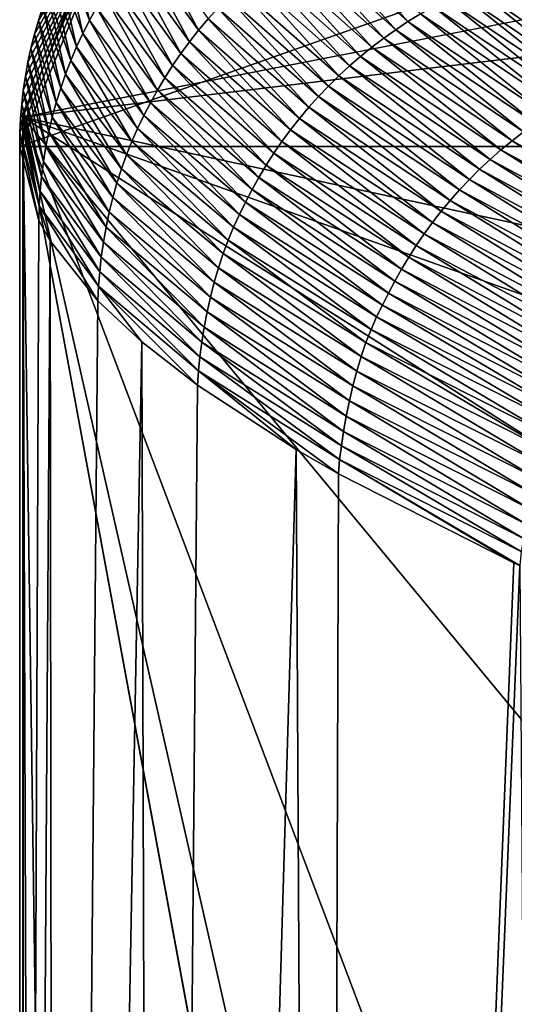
# Model space of a CAD drawing. Extents: x -200 to 200, y -831 to 754.
# Tile 18 of 256: x -191 to -190.213, y -762.74 to -761.176. Entities that reach past the tile are written whole.
import ezdxf

# ---------------------------------------------------------------- set-up
doc = ezdxf.new("R2010")
doc.units = 0
doc.header["$LTSCALE"] = 5.599365
for name, color, linetype in [('4528', 7, 'CONTINUOUS'), ('4554', 7, 'CONTINUOUS'), ('4900', 7, 'CONTINUOUS'), ('4924', 7, 'CONTINUOUS'), ('5068', 7, 'CONTINUOUS'), ('5074', 7, 'CONTINUOUS'), ('5094', 7, 'CONTINUOUS'), ('5131', 7, 'CONTINUOUS')]:
    doc.layers.add(name, color=color, linetype=linetype)

msp = doc.modelspace()

# ---------------------------------------------------------------- linework, layer by layer
at = {"layer": '4528', "color": 7, "linetype": 'CONTINUOUS'}
msp.add_3dface([(-190.995, -761.3313, 0.4), (-183.5407, -760.4345, 13.5298), (-190.7895, -760.8319, 0.4), (-190.995, -761.3313, 0.4)], dxfattribs=at)
at = {"layer": '4554', "color": 7, "linetype": 'CONTINUOUS'}
for points in [[(-183.5407, -760.4345, 13.5298), (-190.995, -761.3313, 0.4), (-184.6445, -762.7, 12.7665), (-183.5407, -760.4345, 13.5298)], [(-188.6176, -767.6033, 8.4001), (-190.995, -761.3313, 0.4), (-188.6176, -771.7967, 8.4001), (-188.6176, -767.6033, 8.4001)], [(-188.6176, -764.2, 8.4001), (-190.995, -761.3313, 0.4), (-188.6176, -767.6033, 8.4001), (-188.6176, -764.2, 8.4001)], [(-188.1679, -763.121, 9.0888), (-190.995, -761.3313, 0.4), (-188.6176, -764.2, 8.4001), (-188.1679, -763.121, 9.0888)], [(-187.1389, -762.7, 10.4234), (-190.995, -761.3313, 0.4), (-188.1679, -763.121, 9.0888), (-187.1389, -762.7, 10.4234)], [(-184.6445, -762.7, 12.7665), (-190.995, -761.3313, 0.4), (-187.1389, -762.7, 10.4234), (-184.6445, -762.7, 12.7665)], [(-190.9628, -827.9248, 1.0902), (-190.995, -761.3313, 0.4), (-190.995, -826.7502, 0.4), (-190.9628, -827.9248, 1.0902)], [(-190.995, -761.3313, 0.4), (-190.7686, -828.9078, 2.7114), (-188.6176, -774.2, 8.4001), (-190.995, -761.3313, 0.4)], [(-190.7686, -828.9078, 2.7114), (-190.995, -761.3313, 0.4), (-190.9628, -827.9248, 1.0902), (-190.7686, -828.9078, 2.7114)], [(-188.6176, -771.7967, 8.4001), (-190.995, -761.3313, 0.4), (-188.6176, -774.2, 8.4001), (-188.6176, -771.7967, 8.4001)]]:
    msp.add_3dface(points, dxfattribs=at)
at = {"layer": '4900', "color": 7, "linetype": 'CONTINUOUS'}
for points in [[(-190.995, -761.3313, 0.4), (-190.7895, -760.8319, 0.4), (-190.0863, -761.1541, 0.4), (-190.995, -761.3313, 0.4)], [(-190.995, -761.3313, 0.4), (-190.0863, -761.1541, 0.4), (-190.0863, -826.7502, 0.4), (-190.995, -761.3313, 0.4)], [(-190.995, -826.7502, 0.4), (-190.995, -761.3313, 0.4), (-190.0863, -826.7502, 0.4), (-190.995, -826.7502, 0.4)]]:
    msp.add_3dface(points, dxfattribs=at)
at = {"layer": '4924', "color": 7, "linetype": 'CONTINUOUS'}
for points in [[(-190.2999, -760.6777, -0.0426), (-175.2385, -763.1509, -13.998), (-190.3, -760.6829, -0.0852), (-190.2999, -760.6777, -0.0426)], [(-190.3, -760.6829, -0.0852), (-175.2385, -763.1509, -13.998), (-190.2715, -760.8021, -1.0289), (-190.3, -760.6829, -0.0852)], [(-190.2998, -760.6725), (-175.2385, -763.1509, -13.998), (-190.2999, -760.6777, -0.0426), (-190.2998, -760.6725)], [(-189, -760.6725), (-175.2385, -763.1509, -13.998), (-190.2998, -760.6725), (-189, -760.6725)], [(-190.2715, -760.8021, -1.0289), (-175.2385, -763.1509, -13.998), (-190.1817, -760.9308, -1.9912), (-190.2715, -760.8021, -1.0289)]]:
    msp.add_3dface(points, dxfattribs=at)
at = {"layer": '5068', "color": 7, "linetype": 'CONTINUOUS'}
for points in [[(-191, -761.3777), (-189, -760.6725), (-190.7969, -760.8811), (-191, -761.3777)], [(-189, -760.6725), (-191, -761.3777), (-190.0002, -761.3777), (-189, -760.6725)], [(-191, -768.8665), (-191, -776.3861), (-190.0002, -761.3777), (-191, -768.8665)], [(-191, -776.3861), (-191, -783.8823), (-190.0002, -761.3777), (-191, -776.3861)], [(-191, -813.9946), (-191, -821.5058), (-190.0002, -761.3777), (-191, -813.9946)], [(-191, -806.4524), (-191, -813.9946), (-190.0002, -761.3777), (-191, -806.4524)], [(-191, -798.9299), (-191, -806.4524), (-190.0002, -761.3777), (-191, -798.9299)], [(-191, -793.979), (-191, -798.9299), (-190.0002, -761.3777), (-191, -793.979)], [(-191, -783.8823), (-191, -791.4069), (-190.0002, -761.3777), (-191, -783.8823)], [(-191, -791.4069), (-191, -793.979), (-190.0002, -761.3777), (-191, -791.4069)], [(-190.0002, -761.3777), (-191, -826.0222), (-190.0002, -826.0222), (-190.0002, -761.3777)], [(-191, -821.5058), (-191, -826.0222), (-190.0002, -761.3777), (-191, -821.5058)], [(-191, -761.3777), (-191, -768.8665), (-190.0002, -761.3777), (-191, -761.3777)]]:
    msp.add_3dface(points, dxfattribs=at)
at = {"layer": '5074', "color": 7, "linetype": 'CONTINUOUS'}
for points in [[(-190.5399, -761.0386, -2.0302), (-190.5196, -761.0264, -2.0287), (-190.3826, -761.1792, -3.0242), (-190.5399, -761.0386, -2.0302)], [(-190.3826, -761.1792, -3.0242), (-190.5196, -761.0264, -2.0287), (-190.3626, -761.1669, -3.0208), (-190.3826, -761.1792, -3.0242)], [(-190.8112, -761.0607, -1.0296), (-190.796, -761.0427, -1.0312), (-190.7155, -761.193, -2.0347), (-190.8112, -761.0607, -1.0296)], [(-190.7155, -761.193, -2.0347), (-190.796, -761.0427, -1.0312), (-190.7005, -761.1752, -2.0352), (-190.7155, -761.193, -2.0347)], [(-190.5598, -761.0514, -2.0315), (-190.5399, -761.0386, -2.0302), (-190.4021, -761.1922, -3.0274), (-190.5598, -761.0514, -2.0315)], [(-190.4021, -761.1922, -3.0274), (-190.5399, -761.0386, -2.0302), (-190.3826, -761.1792, -3.0242), (-190.4021, -761.1922, -3.0274)], [(-190.9282, -761.0713, -0.0376), (-190.9177, -761.0509, -0.0401), (-190.889, -761.1776, -1.0175), (-190.9282, -761.0713, -0.0376)], [(-190.889, -761.1776, -1.0175), (-190.9177, -761.0509, -0.0401), (-190.8777, -761.1571, -1.0199), (-190.889, -761.1776, -1.0175)], [(-190.8259, -761.0791, -1.028), (-190.8112, -761.0607, -1.0296), (-190.73, -761.2113, -2.0339), (-190.8259, -761.0791, -1.028)], [(-190.73, -761.2113, -2.0339), (-190.8112, -761.0607, -1.0296), (-190.7155, -761.193, -2.0347), (-190.73, -761.2113, -2.0339)], [(-190.5792, -761.0649, -2.0327), (-190.5598, -761.0514, -2.0315), (-190.4212, -761.2057, -3.0304), (-190.5792, -761.0649, -2.0327)], [(-190.4212, -761.2057, -3.0304), (-190.5598, -761.0514, -2.0315), (-190.4021, -761.1922, -3.0274), (-190.4212, -761.2057, -3.0304)], [(-190.9381, -761.0919, -0.0351), (-190.9282, -761.0713, -0.0376), (-190.8996, -761.1984, -1.015), (-190.9381, -761.0919, -0.0351)], [(-190.8996, -761.1984, -1.015), (-190.9282, -761.0713, -0.0376), (-190.889, -761.1776, -1.0175), (-190.8996, -761.1984, -1.015)], [(-190.5981, -761.079, -2.0337), (-190.5792, -761.0649, -2.0327), (-190.4398, -761.2199, -3.0332), (-190.5981, -761.079, -2.0337)], [(-190.4398, -761.2199, -3.0332), (-190.5792, -761.0649, -2.0327), (-190.4212, -761.2057, -3.0304), (-190.4398, -761.2199, -3.0332)], [(-190.9472, -761.1129, -0.0325), (-190.9381, -761.0919, -0.0351), (-190.9094, -761.2195, -1.0124), (-190.9472, -761.1129, -0.0325)], [(-190.9094, -761.2195, -1.0124), (-190.9381, -761.0919, -0.0351), (-190.8996, -761.1984, -1.015), (-190.9094, -761.2195, -1.0124)], [(-190.8398, -761.098, -1.0261), (-190.8259, -761.0791, -1.028), (-190.7437, -761.23, -2.0329), (-190.8398, -761.098, -1.0261)], [(-190.7437, -761.23, -2.0329), (-190.8259, -761.0791, -1.028), (-190.73, -761.2113, -2.0339), (-190.7437, -761.23, -2.0329)], [(-190.6344, -761.1089, -2.035), (-190.6165, -761.0937, -2.0344), (-190.4756, -761.2498, -3.0379), (-190.6344, -761.1089, -2.035)], [(-190.6165, -761.0937, -2.0344), (-190.5981, -761.079, -2.0337), (-190.458, -761.2346, -3.0357), (-190.6165, -761.0937, -2.0344)], [(-190.4756, -761.2498, -3.0379), (-190.6165, -761.0937, -2.0344), (-190.458, -761.2346, -3.0357), (-190.4756, -761.2498, -3.0379)], [(-190.458, -761.2346, -3.0357), (-190.5981, -761.079, -2.0337), (-190.4398, -761.2199, -3.0332), (-190.458, -761.2346, -3.0357)], [(-190.8531, -761.1173, -1.0242), (-190.8398, -761.098, -1.0261), (-190.7568, -761.249, -2.0317), (-190.8531, -761.1173, -1.0242)], [(-190.7568, -761.249, -2.0317), (-190.8398, -761.098, -1.0261), (-190.7437, -761.23, -2.0329), (-190.7568, -761.249, -2.0317)], [(-190.6518, -761.1247, -2.0354), (-190.6344, -761.1089, -2.035), (-190.4926, -761.2655, -3.0399), (-190.6518, -761.1247, -2.0354)], [(-190.4926, -761.2655, -3.0399), (-190.6344, -761.1089, -2.035), (-190.4756, -761.2498, -3.0379), (-190.4926, -761.2655, -3.0399)], [(-190.257, -761.1151, -3.001), (-190.2349, -761.1069, -2.9967), (-190.0383, -761.2626, -3.9848), (-190.257, -761.1151, -3.001)], [(-190.2349, -761.1069, -2.9967), (-190.2126, -761.0993, -2.9922), (-190.0166, -761.254, -3.9784), (-190.2349, -761.1069, -2.9967)], [(-190.0383, -761.2626, -3.9848), (-190.2349, -761.1069, -2.9967), (-190.0166, -761.254, -3.9784), (-190.0383, -761.2626, -3.9848)], [(-190.9556, -761.1342, -0.0299), (-190.9472, -761.1129, -0.0325), (-190.9186, -761.241, -1.0099), (-190.9556, -761.1342, -0.0299)], [(-190.9186, -761.241, -1.0099), (-190.9472, -761.1129, -0.0325), (-190.9094, -761.2195, -1.0124), (-190.9186, -761.241, -1.0099)], [(-190.8658, -761.1371, -1.0221), (-190.8531, -761.1173, -1.0242), (-190.7693, -761.2685, -2.0302), (-190.8658, -761.1371, -1.0221)], [(-190.7693, -761.2685, -2.0302), (-190.8531, -761.1173, -1.0242), (-190.7568, -761.249, -2.0317), (-190.7693, -761.2685, -2.0302)], [(-190.6686, -761.1411, -2.0355), (-190.6518, -761.1247, -2.0354), (-190.5091, -761.2817, -3.0415), (-190.6686, -761.1411, -2.0355)], [(-190.5091, -761.2817, -3.0415), (-190.6518, -761.1247, -2.0354), (-190.4926, -761.2655, -3.0399), (-190.5091, -761.2817, -3.0415)], [(-190.3004, -761.1338, -3.0094), (-190.2789, -761.1241, -3.0053), (-190.0807, -761.2818, -3.9973), (-190.3004, -761.1338, -3.0094)], [(-190.2789, -761.1241, -3.0053), (-190.257, -761.1151, -3.001), (-190.0596, -761.2719, -3.9911), (-190.2789, -761.1241, -3.0053)], [(-190.0807, -761.2818, -3.9973), (-190.2789, -761.1241, -3.0053), (-190.0596, -761.2719, -3.9911), (-190.0807, -761.2818, -3.9973)], [(-190.0596, -761.2719, -3.9911), (-190.257, -761.1151, -3.001), (-190.0383, -761.2626, -3.9848), (-190.0596, -761.2719, -3.9911)], [(-190.9633, -761.1557, -0.0272), (-190.9556, -761.1342, -0.0299), (-190.9271, -761.2629, -1.0073), (-190.9633, -761.1557, -0.0272)], [(-190.9271, -761.2629, -1.0073), (-190.9556, -761.1342, -0.0299), (-190.9186, -761.241, -1.0099), (-190.9271, -761.2629, -1.0073)], [(-190.8777, -761.1571, -1.0199), (-190.8658, -761.1371, -1.0221), (-190.7811, -761.2882, -2.0285), (-190.8777, -761.1571, -1.0199)], [(-190.7811, -761.2882, -2.0285), (-190.8658, -761.1371, -1.0221), (-190.7693, -761.2685, -2.0302), (-190.7811, -761.2882, -2.0285)], [(-190.3215, -761.1442, -3.0133), (-190.3004, -761.1338, -3.0094), (-190.1014, -761.2924, -4.0033), (-190.3215, -761.1442, -3.0133)], [(-190.1014, -761.2924, -4.0033), (-190.3004, -761.1338, -3.0094), (-190.0807, -761.2818, -3.9973), (-190.1014, -761.2924, -4.0033)], [(-190.9703, -761.1774, -0.0246), (-190.9633, -761.1557, -0.0272), (-190.9348, -761.2853, -1.0046), (-190.9703, -761.1774, -0.0246)], [(-190.9348, -761.2853, -1.0046), (-190.9633, -761.1557, -0.0272), (-190.9271, -761.2629, -1.0073), (-190.9348, -761.2853, -1.0046)], [(-190.6848, -761.1579, -2.0355), (-190.6686, -761.1411, -2.0355), (-190.5251, -761.2984, -3.0429), (-190.6848, -761.1579, -2.0355)], [(-190.5251, -761.2984, -3.0429), (-190.6686, -761.1411, -2.0355), (-190.5091, -761.2817, -3.0415), (-190.5251, -761.2984, -3.0429)], [(-190.3626, -761.1669, -3.0208), (-190.3423, -761.1552, -3.0171), (-190.1416, -761.3155, -4.0148), (-190.3626, -761.1669, -3.0208)], [(-190.3423, -761.1552, -3.0171), (-190.3215, -761.1442, -3.0133), (-190.1217, -761.3036, -4.0092), (-190.3423, -761.1552, -3.0171)], [(-190.1416, -761.3155, -4.0148), (-190.3423, -761.1552, -3.0171), (-190.1217, -761.3036, -4.0092), (-190.1416, -761.3155, -4.0148)], [(-190.1217, -761.3036, -4.0092), (-190.3215, -761.1442, -3.0133), (-190.1014, -761.2924, -4.0033), (-190.1217, -761.3036, -4.0092)], [(-190.889, -761.1776, -1.0175), (-190.8777, -761.1571, -1.0199), (-190.7922, -761.3082, -2.0264), (-190.889, -761.1776, -1.0175)], [(-190.7922, -761.3082, -2.0264), (-190.8777, -761.1571, -1.0199), (-190.7811, -761.2882, -2.0285), (-190.7922, -761.3082, -2.0264)], [(-190.7005, -761.1752, -2.0352), (-190.6848, -761.1579, -2.0355), (-190.5404, -761.3155, -3.0439), (-190.7005, -761.1752, -2.0352)], [(-190.5404, -761.3155, -3.0439), (-190.6848, -761.1579, -2.0355), (-190.5251, -761.2984, -3.0429), (-190.5404, -761.3155, -3.0439)], [(-190.3826, -761.1792, -3.0242), (-190.3626, -761.1669, -3.0208), (-190.1612, -761.3279, -4.0203), (-190.3826, -761.1792, -3.0242)], [(-190.1612, -761.3279, -4.0203), (-190.3626, -761.1669, -3.0208), (-190.1416, -761.3155, -4.0148), (-190.1612, -761.3279, -4.0203)], [(-190.9765, -761.1993, -0.0219), (-190.9703, -761.1774, -0.0246), (-190.9418, -761.3081, -1.0019), (-190.9765, -761.1993, -0.0219)], [(-190.9418, -761.3081, -1.0019), (-190.9703, -761.1774, -0.0246), (-190.9348, -761.2853, -1.0046), (-190.9418, -761.3081, -1.0019)], [(-190.8996, -761.1984, -1.015), (-190.889, -761.1776, -1.0175), (-190.8027, -761.3284, -2.0239), (-190.8996, -761.1984, -1.015)], [(-190.8027, -761.3284, -2.0239), (-190.889, -761.1776, -1.0175), (-190.7922, -761.3082, -2.0264), (-190.8027, -761.3284, -2.0239)], [(-190.7155, -761.193, -2.0347), (-190.7005, -761.1752, -2.0352), (-190.5552, -761.3331, -3.0446), (-190.7155, -761.193, -2.0347)], [(-190.5552, -761.3331, -3.0446), (-190.7005, -761.1752, -2.0352), (-190.5404, -761.3155, -3.0439), (-190.5552, -761.3331, -3.0446)], [(-190.4021, -761.1922, -3.0274), (-190.3826, -761.1792, -3.0242), (-190.1803, -761.3409, -4.0254), (-190.4021, -761.1922, -3.0274)], [(-190.1803, -761.3409, -4.0254), (-190.3826, -761.1792, -3.0242), (-190.1612, -761.3279, -4.0203), (-190.1803, -761.3409, -4.0254)], [(-190.9821, -761.2214, -0.0192), (-190.9765, -761.1993, -0.0219), (-190.9481, -761.3312, -0.9991), (-190.9821, -761.2214, -0.0192)], [(-190.9481, -761.3312, -0.9991), (-190.9765, -761.1993, -0.0219), (-190.9418, -761.3081, -1.0019), (-190.9481, -761.3312, -0.9991)], [(-190.9094, -761.2195, -1.0124), (-190.8996, -761.1984, -1.015), (-190.8125, -761.349, -2.0214), (-190.9094, -761.2195, -1.0124)], [(-190.8125, -761.349, -2.0214), (-190.8996, -761.1984, -1.015), (-190.8027, -761.3284, -2.0239), (-190.8125, -761.349, -2.0214)], [(-190.73, -761.2113, -2.0339), (-190.7155, -761.193, -2.0347), (-190.5694, -761.3512, -3.0449), (-190.73, -761.2113, -2.0339)], [(-190.5694, -761.3512, -3.0449), (-190.7155, -761.193, -2.0347), (-190.5552, -761.3331, -3.0446), (-190.5694, -761.3512, -3.0449)], [(-190.4212, -761.2057, -3.0304), (-190.4021, -761.1922, -3.0274), (-190.1989, -761.3545, -4.0303), (-190.4212, -761.2057, -3.0304)], [(-190.1989, -761.3545, -4.0303), (-190.4021, -761.1922, -3.0274), (-190.1803, -761.3409, -4.0254), (-190.1989, -761.3545, -4.0303)], [(-190.7437, -761.23, -2.0329), (-190.73, -761.2113, -2.0339), (-190.5829, -761.3696, -3.0448), (-190.7437, -761.23, -2.0329)], [(-190.5829, -761.3696, -3.0448), (-190.73, -761.2113, -2.0339), (-190.5694, -761.3512, -3.0449), (-190.5829, -761.3696, -3.0448)], [(-190.4398, -761.2199, -3.0332), (-190.4212, -761.2057, -3.0304), (-190.2171, -761.3686, -4.035), (-190.4398, -761.2199, -3.0332)], [(-190.2171, -761.3686, -4.035), (-190.4212, -761.2057, -3.0304), (-190.1989, -761.3545, -4.0303), (-190.2171, -761.3686, -4.035)], [(-190.9868, -761.2437, -0.0164), (-190.9821, -761.2214, -0.0192), (-190.9536, -761.3545, -0.9962), (-190.9868, -761.2437, -0.0164)], [(-190.9536, -761.3545, -0.9962), (-190.9821, -761.2214, -0.0192), (-190.9481, -761.3312, -0.9991), (-190.9536, -761.3545, -0.9962)], [(-190.9186, -761.241, -1.0099), (-190.9094, -761.2195, -1.0124), (-190.8217, -761.3698, -2.0191), (-190.9186, -761.241, -1.0099)], [(-190.8217, -761.3698, -2.0191), (-190.9094, -761.2195, -1.0124), (-190.8125, -761.349, -2.0214), (-190.8217, -761.3698, -2.0191)], [(-190.7568, -761.249, -2.0317), (-190.7437, -761.23, -2.0329), (-190.5957, -761.3884, -3.0444), (-190.7568, -761.249, -2.0317)], [(-190.5957, -761.3884, -3.0444), (-190.7437, -761.23, -2.0329), (-190.5829, -761.3696, -3.0448), (-190.5957, -761.3884, -3.0444)], [(-190.4756, -761.2498, -3.0379), (-190.458, -761.2346, -3.0357), (-190.252, -761.3984, -4.0432), (-190.4756, -761.2498, -3.0379)], [(-190.458, -761.2346, -3.0357), (-190.4398, -761.2199, -3.0332), (-190.2348, -761.3833, -4.0392), (-190.458, -761.2346, -3.0357)], [(-190.252, -761.3984, -4.0432), (-190.458, -761.2346, -3.0357), (-190.2348, -761.3833, -4.0392), (-190.252, -761.3984, -4.0432)], [(-190.2348, -761.3833, -4.0392), (-190.4398, -761.2199, -3.0332), (-190.2171, -761.3686, -4.035), (-190.2348, -761.3833, -4.0392)], [(-190.9909, -761.266, -0.0137), (-190.9868, -761.2437, -0.0164), (-190.9583, -761.378, -0.9931), (-190.9909, -761.266, -0.0137)], [(-190.9583, -761.378, -0.9931), (-190.9868, -761.2437, -0.0164), (-190.9536, -761.3545, -0.9962), (-190.9583, -761.378, -0.9931)], [(-190.9271, -761.2629, -1.0073), (-190.9186, -761.241, -1.0099), (-190.8303, -761.3911, -2.0169), (-190.9271, -761.2629, -1.0073)], [(-190.8303, -761.3911, -2.0169), (-190.9186, -761.241, -1.0099), (-190.8217, -761.3698, -2.0191), (-190.8303, -761.3911, -2.0169)], [(-190.7693, -761.2685, -2.0302), (-190.7568, -761.249, -2.0317), (-190.608, -761.4075, -3.0436), (-190.7693, -761.2685, -2.0302)], [(-190.608, -761.4075, -3.0436), (-190.7568, -761.249, -2.0317), (-190.5957, -761.3884, -3.0444), (-190.608, -761.4075, -3.0436)], [(-190.4926, -761.2655, -3.0399), (-190.4756, -761.2498, -3.0379), (-190.2687, -761.414, -4.0468), (-190.4926, -761.2655, -3.0399)], [(-190.2687, -761.414, -4.0468), (-190.4756, -761.2498, -3.0379), (-190.252, -761.3984, -4.0432), (-190.2687, -761.414, -4.0468)], [(-190.9348, -761.2853, -1.0046), (-190.9271, -761.2629, -1.0073), (-190.8381, -761.4131, -2.0144), (-190.9348, -761.2853, -1.0046)], [(-190.8381, -761.4131, -2.0144), (-190.9271, -761.2629, -1.0073), (-190.8303, -761.3911, -2.0169), (-190.8381, -761.4131, -2.0144)], [(-190.5091, -761.2817, -3.0415), (-190.4926, -761.2655, -3.0399), (-190.2848, -761.4301, -4.05), (-190.5091, -761.2817, -3.0415)], [(-190.2848, -761.4301, -4.05), (-190.4926, -761.2655, -3.0399), (-190.2687, -761.414, -4.0468), (-190.2848, -761.4301, -4.05)], [(-190.9942, -761.2883, -0.011), (-190.9909, -761.266, -0.0137), (-190.9622, -761.4017, -0.9897), (-190.9942, -761.2883, -0.011)], [(-190.9622, -761.4017, -0.9897), (-190.9909, -761.266, -0.0137), (-190.9583, -761.378, -0.9931), (-190.9622, -761.4017, -0.9897)], [(-190.7811, -761.2882, -2.0285), (-190.7693, -761.2685, -2.0302), (-190.6196, -761.4268, -3.0425), (-190.7811, -761.2882, -2.0285)], [(-190.6196, -761.4268, -3.0425), (-190.7693, -761.2685, -2.0302), (-190.608, -761.4075, -3.0436), (-190.6196, -761.4268, -3.0425)], [(-190.9967, -761.3107, -0.0082), (-190.9942, -761.2883, -0.011), (-190.9653, -761.4253, -0.986), (-190.9967, -761.3107, -0.0082)], [(-190.9653, -761.4253, -0.986), (-190.9942, -761.2883, -0.011), (-190.9622, -761.4017, -0.9897), (-190.9653, -761.4253, -0.986)], [(-190.9418, -761.3081, -1.0019), (-190.9348, -761.2853, -1.0046), (-190.8453, -761.4358, -2.0116), (-190.9418, -761.3081, -1.0019)], [(-190.8453, -761.4358, -2.0116), (-190.9348, -761.2853, -1.0046), (-190.8381, -761.4131, -2.0144), (-190.8453, -761.4358, -2.0116)], [(-190.7922, -761.3082, -2.0264), (-190.7811, -761.2882, -2.0285), (-190.6305, -761.4463, -3.0406), (-190.7922, -761.3082, -2.0264)], [(-190.6305, -761.4463, -3.0406), (-190.7811, -761.2882, -2.0285), (-190.6196, -761.4268, -3.0425), (-190.6305, -761.4463, -3.0406)], [(-190.5251, -761.2984, -3.0429), (-190.5091, -761.2817, -3.0415), (-190.3004, -761.4465, -4.0527), (-190.5251, -761.2984, -3.0429)], [(-190.3004, -761.4465, -4.0527), (-190.5091, -761.2817, -3.0415), (-190.2848, -761.4301, -4.05), (-190.3004, -761.4465, -4.0527)], [(-190.9986, -761.3331, -0.0055), (-190.9967, -761.3107, -0.0082), (-190.9676, -761.4488, -0.9824), (-190.9986, -761.3331, -0.0055)], [(-190.9676, -761.4488, -0.9824), (-190.9967, -761.3107, -0.0082), (-190.9653, -761.4253, -0.986), (-190.9676, -761.4488, -0.9824)], [(-190.9481, -761.3312, -0.9991), (-190.9418, -761.3081, -1.0019), (-190.8518, -761.4589, -2.0086), (-190.9481, -761.3312, -0.9991)], [(-190.8518, -761.4589, -2.0086), (-190.9418, -761.3081, -1.0019), (-190.8453, -761.4358, -2.0116), (-190.8518, -761.4589, -2.0086)], [(-190.8027, -761.3284, -2.0239), (-190.7922, -761.3082, -2.0264), (-190.6409, -761.466, -3.038), (-190.8027, -761.3284, -2.0239)], [(-190.6409, -761.466, -3.038), (-190.7922, -761.3082, -2.0264), (-190.6305, -761.4463, -3.0406), (-190.6409, -761.466, -3.038)], [(-190.5404, -761.3155, -3.0439), (-190.5251, -761.2984, -3.0429), (-190.3154, -761.4634, -4.0551), (-190.5404, -761.3155, -3.0439)], [(-190.3154, -761.4634, -4.0551), (-190.5251, -761.2984, -3.0429), (-190.3004, -761.4465, -4.0527), (-190.3154, -761.4634, -4.0551)], [(-190.5552, -761.3331, -3.0446), (-190.5404, -761.3155, -3.0439), (-190.3298, -761.4807, -4.057), (-190.5552, -761.3331, -3.0446)], [(-190.3298, -761.4807, -4.057), (-190.5404, -761.3155, -3.0439), (-190.3154, -761.4634, -4.0551), (-190.3298, -761.4807, -4.057)], [(-190.9996, -761.3554, -0.0027), (-190.9986, -761.3331, -0.0055), (-190.9691, -761.4721, -0.9797), (-190.9996, -761.3554, -0.0027)], [(-190.9691, -761.4721, -0.9797), (-190.9986, -761.3331, -0.0055), (-190.9676, -761.4488, -0.9824), (-190.9691, -761.4721, -0.9797)], [(-190.9536, -761.3545, -0.9962), (-190.9481, -761.3312, -0.9991), (-190.8575, -761.4823, -2.0053), (-190.9536, -761.3545, -0.9962)], [(-190.8575, -761.4823, -2.0053), (-190.9481, -761.3312, -0.9991), (-190.8518, -761.4589, -2.0086), (-190.8575, -761.4823, -2.0053)], [(-190.8125, -761.349, -2.0214), (-190.8027, -761.3284, -2.0239), (-190.6506, -761.4859, -3.0354), (-190.8125, -761.349, -2.0214)], [(-190.6506, -761.4859, -3.0354), (-190.8027, -761.3284, -2.0239), (-190.6409, -761.466, -3.038), (-190.6506, -761.4859, -3.0354)], [(-190.5694, -761.3512, -3.0449), (-190.5552, -761.3331, -3.0446), (-190.3436, -761.4985, -4.0584), (-190.5694, -761.3512, -3.0449)], [(-190.3436, -761.4985, -4.0584), (-190.5552, -761.3331, -3.0446), (-190.3298, -761.4807, -4.057), (-190.3436, -761.4985, -4.0584)], [(-191, -761.3777), (-190.9996, -761.3554, -0.0027), (-190.9697, -761.4954, -0.9767), (-191, -761.3777)], [(-190.9697, -761.4954, -0.9767), (-190.9996, -761.3554, -0.0027), (-190.9691, -761.4721, -0.9797), (-190.9697, -761.4954, -0.9767)], [(-190.9583, -761.378, -0.9931), (-190.9536, -761.3545, -0.9962), (-190.8626, -761.5059, -2.0015), (-190.9583, -761.378, -0.9931)], [(-190.8626, -761.5059, -2.0015), (-190.9536, -761.3545, -0.9962), (-190.8575, -761.4823, -2.0053), (-190.8626, -761.5059, -2.0015)], [(-190.8217, -761.3698, -2.0191), (-190.8125, -761.349, -2.0214), (-190.6598, -761.5058, -3.0335), (-190.8217, -761.3698, -2.0191)], [(-190.6598, -761.5058, -3.0335), (-190.8125, -761.349, -2.0214), (-190.6506, -761.4859, -3.0354), (-190.6598, -761.5058, -3.0335)], [(-190.5829, -761.3696, -3.0448), (-190.5694, -761.3512, -3.0449), (-190.3568, -761.5166, -4.0592), (-190.5829, -761.3696, -3.0448)], [(-190.3568, -761.5166, -4.0592), (-190.5694, -761.3512, -3.0449), (-190.3436, -761.4985, -4.0584), (-190.3568, -761.5166, -4.0592)], [(-190.2171, -761.3686, -4.035), (-190.1989, -761.3545, -4.0303), (-189.9303, -761.5243, -5.0335), (-190.2171, -761.3686, -4.035)], [(-190.8303, -761.3911, -2.0169), (-190.8217, -761.3698, -2.0191), (-190.6685, -761.5264, -3.0317), (-190.8303, -761.3911, -2.0169)], [(-190.6685, -761.5264, -3.0317), (-190.8217, -761.3698, -2.0191), (-190.6598, -761.5058, -3.0335), (-190.6685, -761.5264, -3.0317)], [(-190.5957, -761.3884, -3.0444), (-190.5829, -761.3696, -3.0448), (-190.3694, -761.5351, -4.0595), (-190.5957, -761.3884, -3.0444)], [(-190.3694, -761.5351, -4.0595), (-190.5829, -761.3696, -3.0448), (-190.3568, -761.5166, -4.0592), (-190.3694, -761.5351, -4.0595)], [(-190.2348, -761.3833, -4.0392), (-190.2171, -761.3686, -4.035), (-189.9475, -761.5388, -5.0396), (-190.2348, -761.3833, -4.0392)], [(-189.9475, -761.5388, -5.0396), (-190.2171, -761.3686, -4.035), (-189.9303, -761.5243, -5.0335), (-189.9475, -761.5388, -5.0396)], [(-190.9622, -761.4017, -0.9897), (-190.9583, -761.378, -0.9931), (-190.8668, -761.5297, -1.9967), (-190.9622, -761.4017, -0.9897)], [(-190.8668, -761.5297, -1.9967), (-190.9583, -761.378, -0.9931), (-190.8626, -761.5059, -2.0015), (-190.8668, -761.5297, -1.9967)], [(-190.608, -761.4075, -3.0436), (-190.5957, -761.3884, -3.0444), (-190.3813, -761.5538, -4.0594), (-190.608, -761.4075, -3.0436)], [(-190.3813, -761.5538, -4.0594), (-190.5957, -761.3884, -3.0444), (-190.3694, -761.5351, -4.0595), (-190.3813, -761.5538, -4.0594)], [(-190.252, -761.3984, -4.0432), (-190.2348, -761.3833, -4.0392), (-189.9642, -761.5538, -5.0452), (-190.252, -761.3984, -4.0432)], [(-189.9642, -761.5538, -5.0452), (-190.2348, -761.3833, -4.0392), (-189.9475, -761.5388, -5.0396), (-189.9642, -761.5538, -5.0452)], [(-190.9653, -761.4253, -0.986), (-190.9622, -761.4017, -0.9897), (-190.8702, -761.5536, -1.9908), (-190.9653, -761.4253, -0.986)], [(-190.8702, -761.5536, -1.9908), (-190.9622, -761.4017, -0.9897), (-190.8668, -761.5297, -1.9967), (-190.8702, -761.5536, -1.9908)], [(-190.8381, -761.4131, -2.0144), (-190.8303, -761.3911, -2.0169), (-190.6765, -761.5479, -3.0293), (-190.8381, -761.4131, -2.0144)], [(-190.6765, -761.5479, -3.0293), (-190.8303, -761.3911, -2.0169), (-190.6685, -761.5264, -3.0317), (-190.6765, -761.5479, -3.0293)], [(-190.2687, -761.414, -4.0468), (-190.252, -761.3984, -4.0432), (-189.9804, -761.5692, -5.0504), (-190.2687, -761.414, -4.0468)], [(-189.9804, -761.5692, -5.0504), (-190.252, -761.3984, -4.0432), (-189.9642, -761.5538, -5.0452), (-189.9804, -761.5692, -5.0504)], [(-190.8453, -761.4358, -2.0116), (-190.8381, -761.4131, -2.0144), (-190.6838, -761.5704, -3.0262), (-190.8453, -761.4358, -2.0116)], [(-190.6838, -761.5704, -3.0262), (-190.8381, -761.4131, -2.0144), (-190.6765, -761.5479, -3.0293), (-190.6838, -761.5704, -3.0262)], [(-190.6196, -761.4268, -3.0425), (-190.608, -761.4075, -3.0436), (-190.3927, -761.5726, -4.0587), (-190.6196, -761.4268, -3.0425)], [(-190.3927, -761.5726, -4.0587), (-190.608, -761.4075, -3.0436), (-190.3813, -761.5538, -4.0594), (-190.3927, -761.5726, -4.0587)], [(-190.2848, -761.4301, -4.05), (-190.2687, -761.414, -4.0468), (-189.9961, -761.585, -5.0551), (-190.2848, -761.4301, -4.05)], [(-189.9961, -761.585, -5.0551), (-190.2687, -761.414, -4.0468), (-189.9804, -761.5692, -5.0504), (-189.9961, -761.585, -5.0551)], [(-190.9676, -761.4488, -0.9824), (-190.9653, -761.4253, -0.986), (-190.8728, -761.5769, -1.9856), (-190.9676, -761.4488, -0.9824)], [(-190.8728, -761.5769, -1.9856), (-190.9653, -761.4253, -0.986), (-190.8702, -761.5536, -1.9908), (-190.8728, -761.5769, -1.9856)], [(-190.8518, -761.4589, -2.0086), (-190.8453, -761.4358, -2.0116), (-190.6905, -761.5934, -3.0227), (-190.8518, -761.4589, -2.0086)], [(-190.6905, -761.5934, -3.0227), (-190.8453, -761.4358, -2.0116), (-190.6838, -761.5704, -3.0262), (-190.6905, -761.5934, -3.0227)], [(-190.6305, -761.4463, -3.0406), (-190.6196, -761.4268, -3.0425), (-190.4034, -761.5916, -4.057), (-190.6305, -761.4463, -3.0406)], [(-190.4034, -761.5916, -4.057), (-190.6196, -761.4268, -3.0425), (-190.3927, -761.5726, -4.0587), (-190.4034, -761.5916, -4.057)], [(-190.3004, -761.4465, -4.0527), (-190.2848, -761.4301, -4.05), (-190.0112, -761.6012, -5.0592), (-190.3004, -761.4465, -4.0527)], [(-190.0112, -761.6012, -5.0592), (-190.2848, -761.4301, -4.05), (-189.9961, -761.585, -5.0551), (-190.0112, -761.6012, -5.0592)], [(-190.9691, -761.4721, -0.9797), (-190.9676, -761.4488, -0.9824), (-190.8747, -761.5998, -1.9836), (-190.9691, -761.4721, -0.9797)], [(-190.8747, -761.5998, -1.9836), (-190.9676, -761.4488, -0.9824), (-190.8728, -761.5769, -1.9856), (-190.8747, -761.5998, -1.9836)], [(-190.6409, -761.466, -3.038), (-190.6305, -761.4463, -3.0406), (-190.4136, -761.6107, -4.054), (-190.6409, -761.466, -3.038)], [(-190.4136, -761.6107, -4.054), (-190.6305, -761.4463, -3.0406), (-190.4034, -761.5916, -4.057), (-190.4136, -761.6107, -4.054)], [(-190.3154, -761.4634, -4.0551), (-190.3004, -761.4465, -4.0527), (-190.0257, -761.6177, -5.0629), (-190.3154, -761.4634, -4.0551)], [(-190.0257, -761.6177, -5.0629), (-190.3004, -761.4465, -4.0527), (-190.0112, -761.6012, -5.0592), (-190.0257, -761.6177, -5.0629)], [(-190.8575, -761.4823, -2.0053), (-190.8518, -761.4589, -2.0086), (-190.6965, -761.6169, -3.0187), (-190.8575, -761.4823, -2.0053)], [(-190.6965, -761.6169, -3.0187), (-190.8518, -761.4589, -2.0086), (-190.6905, -761.5934, -3.0227), (-190.6965, -761.6169, -3.0187)], [(-190.6506, -761.4859, -3.0354), (-190.6409, -761.466, -3.038), (-190.4233, -761.6297, -4.0512), (-190.6506, -761.4859, -3.0354)], [(-190.4233, -761.6297, -4.0512), (-190.6409, -761.466, -3.038), (-190.4136, -761.6107, -4.054), (-190.4233, -761.6297, -4.0512)], [(-190.3298, -761.4807, -4.057), (-190.3154, -761.4634, -4.0551), (-190.0397, -761.6347, -5.0659), (-190.3298, -761.4807, -4.057)], [(-190.0397, -761.6347, -5.0659), (-190.3154, -761.4634, -4.0551), (-190.0257, -761.6177, -5.0629), (-190.0397, -761.6347, -5.0659)], [(-190.9697, -761.4954, -0.9767), (-190.9691, -761.4721, -0.9797), (-190.9517, -761.5275, -1.2341), (-190.9697, -761.4954, -0.9767)], [(-190.9517, -761.5275, -1.2341), (-190.9691, -761.4721, -0.9797), (-190.8756, -761.6229, -1.9808), (-190.9517, -761.5275, -1.2341)], [(-190.8756, -761.6229, -1.9808), (-190.9691, -761.4721, -0.9797), (-190.8747, -761.5998, -1.9836), (-190.8756, -761.6229, -1.9808)], [(-190.8626, -761.5059, -2.0015), (-190.8575, -761.4823, -2.0053), (-190.7019, -761.6406, -3.0138), (-190.8626, -761.5059, -2.0015)], [(-190.7019, -761.6406, -3.0138), (-190.8575, -761.4823, -2.0053), (-190.6965, -761.6169, -3.0187), (-190.7019, -761.6406, -3.0138)], [(-190.3436, -761.4985, -4.0584), (-190.3298, -761.4807, -4.057), (-190.0532, -761.6521, -5.0683), (-190.3436, -761.4985, -4.0584)], [(-190.0532, -761.6521, -5.0683), (-190.3298, -761.4807, -4.057), (-190.0397, -761.6347, -5.0659), (-190.0532, -761.6521, -5.0683)], [(-190.6598, -761.5058, -3.0335), (-190.6506, -761.4859, -3.0354), (-190.4325, -761.6486, -4.0495), (-190.6598, -761.5058, -3.0335)], [(-190.4325, -761.6486, -4.0495), (-190.6506, -761.4859, -3.0354), (-190.4233, -761.6297, -4.0512), (-190.4325, -761.6486, -4.0495)], [(-190.3568, -761.5166, -4.0592), (-190.3436, -761.4985, -4.0584), (-190.066, -761.6699, -5.07), (-190.3568, -761.5166, -4.0592)], [(-190.066, -761.6699, -5.07), (-190.3436, -761.4985, -4.0584), (-190.0532, -761.6521, -5.0683), (-190.066, -761.6699, -5.07)], [(-190.8668, -761.5297, -1.9967), (-190.8626, -761.5059, -2.0015), (-190.7065, -761.6647, -3.0066), (-190.8668, -761.5297, -1.9967)], [(-190.7065, -761.6647, -3.0066), (-190.8626, -761.5059, -2.0015), (-190.7019, -761.6406, -3.0138), (-190.7065, -761.6647, -3.0066)], [(-190.6685, -761.5264, -3.0317), (-190.6598, -761.5058, -3.0335), (-190.4413, -761.6683, -4.0481), (-190.6685, -761.5264, -3.0317)], [(-190.4413, -761.6683, -4.0481), (-190.6598, -761.5058, -3.0335), (-190.4325, -761.6486, -4.0495), (-190.4413, -761.6683, -4.0481)], [(-190.8702, -761.5536, -1.9908), (-190.8668, -761.5297, -1.9967), (-190.7102, -761.6888, -2.9974), (-190.8702, -761.5536, -1.9908)], [(-190.7102, -761.6888, -2.9974), (-190.8668, -761.5297, -1.9967), (-190.7065, -761.6647, -3.0066), (-190.7102, -761.6888, -2.9974)], [(-190.6765, -761.5479, -3.0293), (-190.6685, -761.5264, -3.0317), (-190.4494, -761.6893, -4.0456), (-190.6765, -761.5479, -3.0293)], [(-190.4494, -761.6893, -4.0456), (-190.6685, -761.5264, -3.0317), (-190.4413, -761.6683, -4.0481), (-190.4494, -761.6893, -4.0456)], [(-190.3694, -761.5351, -4.0595), (-190.3568, -761.5166, -4.0592), (-190.0782, -761.688, -5.0709), (-190.3694, -761.5351, -4.0595)], [(-190.0782, -761.688, -5.0709), (-190.3568, -761.5166, -4.0592), (-190.066, -761.6699, -5.07), (-190.0782, -761.688, -5.0709)], [(-190.3813, -761.5538, -4.0594), (-190.3694, -761.5351, -4.0595), (-190.0898, -761.7063, -5.0714), (-190.3813, -761.5538, -4.0594)], [(-190.0898, -761.7063, -5.0714), (-190.3694, -761.5351, -4.0595), (-190.0782, -761.688, -5.0709), (-190.0898, -761.7063, -5.0714)], [(-190.8728, -761.5769, -1.9856), (-190.8702, -761.5536, -1.9908), (-190.7133, -761.712, -2.9896), (-190.8728, -761.5769, -1.9856)], [(-190.7133, -761.712, -2.9896), (-190.8702, -761.5536, -1.9908), (-190.7102, -761.6888, -2.9974), (-190.7133, -761.712, -2.9896)], [(-190.6838, -761.5704, -3.0262), (-190.6765, -761.5479, -3.0293), (-190.4569, -761.7115, -4.0421), (-190.6838, -761.5704, -3.0262)], [(-190.4569, -761.7115, -4.0421), (-190.6765, -761.5479, -3.0293), (-190.4494, -761.6893, -4.0456), (-190.4569, -761.7115, -4.0421)], [(-190.3927, -761.5726, -4.0587), (-190.3813, -761.5538, -4.0594), (-190.1009, -761.7245, -5.0711), (-190.3927, -761.5726, -4.0587)], [(-190.1009, -761.7245, -5.0711), (-190.3813, -761.5538, -4.0594), (-190.0898, -761.7063, -5.0714), (-190.1009, -761.7245, -5.0711)], [(-190.8747, -761.5998, -1.9836), (-190.8728, -761.5769, -1.9856), (-190.7158, -761.7343, -2.9888), (-190.8747, -761.5998, -1.9836)], [(-190.7158, -761.7343, -2.9888), (-190.8728, -761.5769, -1.9856), (-190.7133, -761.712, -2.9896), (-190.7158, -761.7343, -2.9888)], [(-190.6905, -761.5934, -3.0227), (-190.6838, -761.5704, -3.0262), (-190.4638, -761.7345, -4.0378), (-190.6905, -761.5934, -3.0227)], [(-190.4638, -761.7345, -4.0378), (-190.6838, -761.5704, -3.0262), (-190.4569, -761.7115, -4.0421), (-190.4638, -761.7345, -4.0378)], [(-190.4034, -761.5916, -4.057), (-190.3927, -761.5726, -4.0587), (-190.1115, -761.7429, -5.0693), (-190.4034, -761.5916, -4.057)], [(-190.1115, -761.7429, -5.0693), (-190.3927, -761.5726, -4.0587), (-190.1009, -761.7245, -5.0711), (-190.1115, -761.7429, -5.0693)], [(-190.6965, -761.6169, -3.0187), (-190.6905, -761.5934, -3.0227), (-190.4701, -761.7579, -4.0327), (-190.6965, -761.6169, -3.0187)], [(-190.4701, -761.7579, -4.0327), (-190.6905, -761.5934, -3.0227), (-190.4638, -761.7345, -4.0378), (-190.4701, -761.7579, -4.0327)], [(-190.4136, -761.6107, -4.054), (-190.4034, -761.5916, -4.057), (-190.1214, -761.7614, -5.0658), (-190.4136, -761.6107, -4.054)], [(-190.1214, -761.7614, -5.0658), (-190.4034, -761.5916, -4.057), (-190.1115, -761.7429, -5.0693), (-190.1214, -761.7614, -5.0658)], [(-190.8756, -761.6229, -1.9808), (-190.8747, -761.5998, -1.9836), (-190.8057, -761.6881, -2.4758), (-190.8756, -761.6229, -1.9808)], [(-190.8057, -761.6881, -2.4758), (-190.8747, -761.5998, -1.9836), (-190.717, -761.7571, -2.9864), (-190.8057, -761.6881, -2.4758)], [(-190.717, -761.7571, -2.9864), (-190.8747, -761.5998, -1.9836), (-190.7158, -761.7343, -2.9888), (-190.717, -761.7571, -2.9864)], [(-190.7019, -761.6406, -3.0138), (-190.6965, -761.6169, -3.0187), (-190.4758, -761.7817, -4.0262), (-190.7019, -761.6406, -3.0138)], [(-190.4758, -761.7817, -4.0262), (-190.6965, -761.6169, -3.0187), (-190.4701, -761.7579, -4.0327), (-190.4758, -761.7817, -4.0262)], [(-190.4233, -761.6297, -4.0512), (-190.4136, -761.6107, -4.054), (-190.1311, -761.7795, -5.0626), (-190.4233, -761.6297, -4.0512)], [(-190.1311, -761.7795, -5.0626), (-190.4136, -761.6107, -4.054), (-190.1214, -761.7614, -5.0658), (-190.1311, -761.7795, -5.0626)], [(-190.7065, -761.6647, -3.0066), (-190.7019, -761.6406, -3.0138), (-190.4808, -761.806, -4.0161), (-190.7065, -761.6647, -3.0066)], [(-190.4808, -761.806, -4.0161), (-190.7019, -761.6406, -3.0138), (-190.4758, -761.7817, -4.0262), (-190.4808, -761.806, -4.0161)], [(-190.4325, -761.6486, -4.0495), (-190.4233, -761.6297, -4.0512), (-190.1403, -761.7972, -5.0611), (-190.4325, -761.6486, -4.0495)], [(-190.1403, -761.7972, -5.0611), (-190.4233, -761.6297, -4.0512), (-190.1311, -761.7795, -5.0626), (-190.1403, -761.7972, -5.0611)], [(-190.4413, -761.6683, -4.0481), (-190.4325, -761.6486, -4.0495), (-190.1491, -761.8159, -5.06), (-190.4413, -761.6683, -4.0481)], [(-190.1491, -761.8159, -5.06), (-190.4325, -761.6486, -4.0495), (-190.1403, -761.7972, -5.0611), (-190.1491, -761.8159, -5.06)], [(-190.7102, -761.6888, -2.9974), (-190.7065, -761.6647, -3.0066), (-190.485, -761.8305, -4.0023), (-190.7102, -761.6888, -2.9974)], [(-190.485, -761.8305, -4.0023), (-190.7065, -761.6647, -3.0066), (-190.4808, -761.806, -4.0161), (-190.485, -761.8305, -4.0023)], [(-190.4494, -761.6893, -4.0456), (-190.4413, -761.6683, -4.0481), (-190.1573, -761.8363, -5.0573), (-190.4494, -761.6893, -4.0456)], [(-190.1573, -761.8363, -5.0573), (-190.4413, -761.6683, -4.0481), (-190.1491, -761.8159, -5.06), (-190.1573, -761.8363, -5.0573)], [(-190.7133, -761.712, -2.9896), (-190.7102, -761.6888, -2.9974), (-190.4885, -761.8535, -3.9912), (-190.7133, -761.712, -2.9896)], [(-190.4885, -761.8535, -3.9912), (-190.7102, -761.6888, -2.9974), (-190.485, -761.8305, -4.0023), (-190.4885, -761.8535, -3.9912)], [(-190.4569, -761.7115, -4.0421), (-190.4494, -761.6893, -4.0456), (-190.1649, -761.8582, -5.0532), (-190.4569, -761.7115, -4.0421)], [(-190.1649, -761.8582, -5.0532), (-190.4494, -761.6893, -4.0456), (-190.1573, -761.8363, -5.0573), (-190.1649, -761.8582, -5.0532)], [(-190.7158, -761.7343, -2.9888), (-190.7133, -761.712, -2.9896), (-190.4917, -761.875, -3.9922), (-190.7158, -761.7343, -2.9888)], [(-190.4917, -761.875, -3.9922), (-190.7133, -761.712, -2.9896), (-190.4885, -761.8535, -3.9912), (-190.4917, -761.875, -3.9922)], [(-190.4638, -761.7345, -4.0378), (-190.4569, -761.7115, -4.0421), (-190.172, -761.881, -5.048), (-190.4638, -761.7345, -4.0378)], [(-190.172, -761.881, -5.048), (-190.4569, -761.7115, -4.0421), (-190.1649, -761.8582, -5.0532), (-190.172, -761.881, -5.048)], [(-190.717, -761.7571, -2.9864), (-190.7158, -761.7343, -2.9888), (-190.5601, -761.859, -3.7199), (-190.717, -761.7571, -2.9864)], [(-190.5601, -761.859, -3.7199), (-190.7158, -761.7343, -2.9888), (-190.4932, -761.8975, -3.9906), (-190.5601, -761.859, -3.7199)], [(-190.4932, -761.8975, -3.9906), (-190.7158, -761.7343, -2.9888), (-190.4917, -761.875, -3.9922), (-190.4932, -761.8975, -3.9906)], [(-190.4701, -761.7579, -4.0327), (-190.4638, -761.7345, -4.0378), (-190.1786, -761.9044, -5.0417), (-190.4701, -761.7579, -4.0327)], [(-190.1786, -761.9044, -5.0417), (-190.4638, -761.7345, -4.0378), (-190.172, -761.881, -5.048), (-190.1786, -761.9044, -5.0417)], [(-190.4758, -761.7817, -4.0262), (-190.4701, -761.7579, -4.0327), (-190.1847, -761.9282, -5.0332), (-190.4758, -761.7817, -4.0262)], [(-190.1847, -761.9282, -5.0332), (-190.4701, -761.7579, -4.0327), (-190.1786, -761.9044, -5.0417), (-190.1847, -761.9282, -5.0332)], [(-190.4808, -761.806, -4.0161), (-190.4758, -761.7817, -4.0262), (-190.1901, -761.9529, -5.0195), (-190.4808, -761.806, -4.0161)], [(-190.1901, -761.9529, -5.0195), (-190.4758, -761.7817, -4.0262), (-190.1847, -761.9282, -5.0332), (-190.1901, -761.9529, -5.0195)], [(-190.485, -761.8305, -4.0023), (-190.4808, -761.806, -4.0161), (-190.1948, -761.9777, -5.0006), (-190.485, -761.8305, -4.0023)], [(-190.1948, -761.9777, -5.0006), (-190.4808, -761.806, -4.0161), (-190.1901, -761.9529, -5.0195), (-190.1948, -761.9777, -5.0006)], [(-190.4885, -761.8535, -3.9912), (-190.485, -761.8305, -4.0023), (-190.1989, -762.0006, -4.9858), (-190.4885, -761.8535, -3.9912)], [(-190.1989, -762.0006, -4.9858), (-190.485, -761.8305, -4.0023), (-190.1948, -761.9777, -5.0006), (-190.1989, -762.0006, -4.9858)], [(-190.4917, -761.875, -3.9922), (-190.4885, -761.8535, -3.9912), (-190.2027, -762.0212, -4.9889), (-190.4917, -761.875, -3.9922)], [(-190.2027, -762.0212, -4.9889), (-190.4885, -761.8535, -3.9912), (-190.1989, -762.0006, -4.9858), (-190.2027, -762.0212, -4.9889)], [(-190.4932, -761.8975, -3.9906), (-190.4917, -761.875, -3.9922), (-190.2143, -762.0389, -4.958), (-190.4932, -761.8975, -3.9906)], [(-190.2143, -762.0389, -4.958), (-190.4917, -761.875, -3.9922), (-190.2045, -762.0434, -4.9883), (-190.2143, -762.0389, -4.958)], [(-190.2045, -762.0434, -4.9883), (-190.4917, -761.875, -3.9922), (-190.2027, -762.0212, -4.9889), (-190.2045, -762.0434, -4.9883)]]:
    msp.add_3dface(points, dxfattribs=at)
at = {"layer": '5094', "color": 7, "linetype": 'CONTINUOUS'}
for points in [[(-190.9996, -761.3554, -0.0027), (-191, -761.3777), (-190.7969, -760.8811), (-190.9996, -761.3554, -0.0027)], [(-190.9986, -761.3331, -0.0055), (-190.9996, -761.3554, -0.0027), (-190.7969, -760.8811), (-190.9986, -761.3331, -0.0055)], [(-190.9967, -761.3107, -0.0082), (-190.9986, -761.3331, -0.0055), (-190.7969, -760.8811), (-190.9967, -761.3107, -0.0082)], [(-190.9942, -761.2883, -0.011), (-190.9967, -761.3107, -0.0082), (-190.7969, -760.8811), (-190.9942, -761.2883, -0.011)], [(-190.9909, -761.266, -0.0137), (-190.9942, -761.2883, -0.011), (-190.7969, -760.8811), (-190.9909, -761.266, -0.0137)], [(-190.9868, -761.2437, -0.0164), (-190.9909, -761.266, -0.0137), (-190.7969, -760.8811), (-190.9868, -761.2437, -0.0164)], [(-190.9821, -761.2214, -0.0192), (-190.9868, -761.2437, -0.0164), (-190.7969, -760.8811), (-190.9821, -761.2214, -0.0192)], [(-190.9765, -761.1993, -0.0219), (-190.9821, -761.2214, -0.0192), (-190.7969, -760.8811), (-190.9765, -761.1993, -0.0219)], [(-190.9703, -761.1774, -0.0246), (-190.9765, -761.1993, -0.0219), (-190.7969, -760.8811), (-190.9703, -761.1774, -0.0246)], [(-190.9633, -761.1557, -0.0272), (-190.9703, -761.1774, -0.0246), (-190.7969, -760.8811), (-190.9633, -761.1557, -0.0272)]]:
    msp.add_3dface(points, dxfattribs=at)
at = {"layer": '5131', "color": 7, "linetype": 'CONTINUOUS'}
for points in [[(-191, -761.3777), (-190.9697, -761.4954, -0.9767), (-191, -768.8665), (-191, -761.3777)], [(-190.9697, -761.4954, -0.9767), (-190.9517, -761.5275, -1.2341), (-191, -768.8665), (-190.9697, -761.4954, -0.9767)], [(-191, -768.8665), (-190.9517, -761.5275, -1.2341), (-190.9426, -769.1045, -1.2449), (-191, -768.8665)], [(-190.9517, -761.5275, -1.2341), (-190.8756, -761.6229, -1.9808), (-190.9426, -769.1045, -1.2449), (-190.9517, -761.5275, -1.2341)], [(-190.8756, -761.6229, -1.9808), (-190.8057, -761.6881, -2.4758), (-190.9426, -769.1045, -1.2449), (-190.8756, -761.6229, -1.9808)], [(-190.8057, -761.6881, -2.4758), (-190.7831, -769.3768, -2.5185), (-190.9426, -769.1045, -1.2449), (-190.8057, -761.6881, -2.4758)], [(-190.8057, -761.6881, -2.4758), (-190.717, -761.7571, -2.9864), (-190.7831, -769.3768, -2.5185), (-190.8057, -761.6881, -2.4758)], [(-190.717, -761.7571, -2.9864), (-190.5601, -761.859, -3.7199), (-190.7831, -769.3768, -2.5185), (-190.717, -761.7571, -2.9864)], [(-190.5601, -761.859, -3.7199), (-190.5189, -769.6522, -3.8226), (-190.7831, -769.3768, -2.5185), (-190.5601, -761.859, -3.7199)], [(-190.5601, -761.859, -3.7199), (-190.4932, -761.8975, -3.9906), (-190.5189, -769.6522, -3.8226), (-190.5601, -761.859, -3.7199)], [(-190.4932, -761.8975, -3.9906), (-190.2143, -762.0389, -4.958), (-190.5189, -769.6522, -3.8226), (-190.4932, -761.8975, -3.9906)], [(-190.2143, -762.0389, -4.958), (-190.2045, -762.0434, -4.9883), (-190.5189, -769.6522, -3.8226), (-190.2143, -762.0389, -4.958)], [(-190.2045, -762.0434, -4.9883), (-190.1492, -769.9298, -5.14), (-190.5189, -769.6522, -3.8226), (-190.2045, -762.0434, -4.9883)]]:
    msp.add_3dface(points, dxfattribs=at)

doc.saveas('drawing.dxf')
